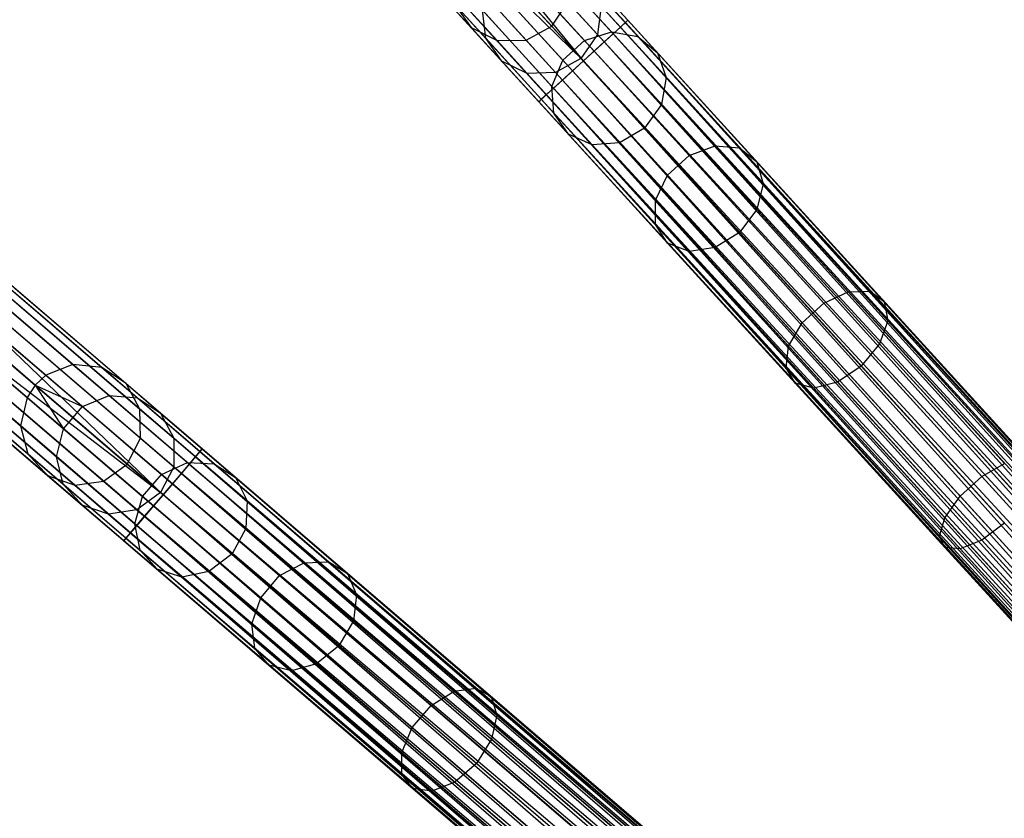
# Model space of a CAD drawing. Extents: x -102 to 101, y -101 to 102.
# Tile 94 of 256: x -64 to -48, y 47 to 60. Entities that reach past the tile are written whole.
import ezdxf

# ---------------------------------------------------------------- set-up
doc = ezdxf.new("R2010")
doc.units = 0
doc.header["$LTSCALE"] = 25.4
doc.layers.get('0').update_dxf_attribs({"linetype": 'CONTINUOUS'})

# ---------------------------------------------------------------- blocks, each defined once
blk = doc.blocks.new('NL2500012268_STL')
at = {"color": 0}
for p, q in [((34.209, 73.57, 306.113), (46.457, 60.134, 46.113)), ((34.209, 73.57, 306.113), (46.457, 60.134, 46.113)), ((35.534, 73.59, 306.175), (47.782, 60.154, 46.175)), ((35.534, 73.59, 306.175), (47.782, 60.154, 46.175)), ((34.635, 73.354, 306.145), (46.884, 59.918, 46.145)), ((34.635, 73.354, 306.145), (46.884, 59.918, 46.145)), ((35.113, 73.361, 306.167), (47.362, 59.925, 46.167)), ((35.113, 73.361, 306.167), (47.362, 59.925, 46.167)), ((26.105, 66.423, 306.053), (39.912, 54.594, 46.053)), ((26.105, 66.423, 306.053), (39.912, 54.594, 46.053)), ((26.58, 66.374, 306.08), (40.387, 54.545, 46.08)), ((26.58, 66.374, 306.08), (40.387, 54.545, 46.08)), ((25.661, 66.246, 306.037), (39.467, 54.417, 46.037)), ((25.661, 66.246, 306.037), (39.467, 54.417, 46.037)), ((39.29, 54.254, 46.035), (25.483, 66.083, 306.035)), ((39.29, 54.254, 46.035), (25.483, 66.083, 306.035)), ((26.978, 66.109, 306.113), (40.785, 54.281, 46.113)), ((26.978, 66.109, 306.113), (40.785, 54.281, 46.113)), ((25.349, 65.882, 306.037), (39.156, 54.053, 46.037)), ((25.349, 65.882, 306.037), (39.156, 54.053, 46.037)), ((27.206, 65.69, 306.145), (41.013, 53.861, 46.145)), ((27.206, 65.69, 306.145), (41.013, 53.861, 46.145)), ((25.242, 65.416, 306.053), (39.049, 53.587, 46.053)), ((25.242, 65.416, 306.053), (39.049, 53.587, 46.053)), ((27.214, 65.212, 306.167), (41.02, 53.383, 46.167)), ((27.214, 65.212, 306.167), (41.02, 53.383, 46.167)), ((25.364, 64.954, 306.08), (39.17, 53.125, 46.08)), ((25.364, 64.954, 306.08), (39.17, 53.125, 46.08)), ((26.998, 64.785, 306.175), (40.805, 52.956, 46.175)), ((26.998, 64.785, 306.175), (40.805, 52.956, 46.175)), ((25.686, 64.602, 306.113), (39.493, 52.773, 46.113)), ((25.686, 64.602, 306.113), (39.493, 52.773, 46.113)), ((26.135, 64.44, 306.145), (39.942, 52.611, 46.145)), ((26.135, 64.44, 306.145), (39.942, 52.611, 46.145)), ((26.609, 64.506, 306.167), (40.416, 52.677, 46.167)), ((26.609, 64.506, 306.167), (40.416, 52.677, 46.167)), ((48.793, 60.03, 328.249), (45.946, 63.152, 327.814)), ((48.793, 60.03, 328.249), (45.946, 63.152, 327.814)), ((48.994, 60.213, 327.855), (46.201, 63.276, 327.428)), ((48.994, 60.213, 327.855), (46.201, 63.276, 327.428)), ((49.036, 60.252, 327.379), (46.309, 63.243, 326.963)), ((49.036, 60.252, 327.379), (46.309, 63.243, 326.963)), ((48.911, 60.137, 326.932), (46.245, 63.062, 326.525)), ((48.911, 60.137, 326.932), (46.245, 63.062, 326.525)), ((48.303, 59.583, 328.5), (45.602, 62.9, 328.032)), ((48.303, 59.583, 328.5), (45.602, 62.9, 328.032)), ((48.479, 59.744, 328.471), (45.602, 62.9, 328.032)), ((48.479, 59.744, 328.471), (45.602, 62.9, 328.032)), ((48.646, 59.896, 326.615), (46.024, 62.773, 326.214)), ((48.646, 59.896, 326.615), (46.024, 62.773, 326.214)), ((48.126, 59.422, 328.471), (45.249, 62.578, 328.032)), ((48.126, 59.422, 328.471), (45.249, 62.578, 328.032)), ((48.303, 59.583, 328.5), (45.249, 62.578, 328.032)), ((48.303, 59.583, 328.5), (45.249, 62.578, 328.032)), ((48.303, 59.583, 326.5), (45.696, 62.442, 326.102)), ((48.303, 59.583, 326.5), (45.696, 62.442, 326.102)), ((47.813, 59.136, 328.249), (44.966, 62.259, 327.814)), ((47.813, 59.136, 328.249), (44.966, 62.259, 327.814)), ((47.612, 58.953, 327.855), (44.819, 62.016, 327.428)), ((47.612, 58.953, 327.855), (44.819, 62.016, 327.428)), ((47.959, 59.27, 326.615), (45.337, 62.147, 326.214)), ((47.959, 59.27, 326.615), (45.337, 62.147, 326.214)), ((47.569, 58.914, 327.379), (44.842, 61.906, 326.963)), ((47.569, 58.914, 327.379), (44.842, 61.906, 326.963)), ((47.694, 59.029, 326.932), (45.028, 61.953, 326.525)), ((47.694, 59.029, 326.932), (45.028, 61.953, 326.525)), ((47.624, 61.312, 41.682), (48.765, 60.06, 37.577)), ((47.624, 61.312, 41.682), (48.765, 60.06, 37.577)), ((48.079, 61.216, 41.792), (49.199, 59.987, 37.765)), ((48.079, 61.216, 41.792), (49.199, 59.987, 37.765)), ((47.167, 61.184, 41.619), (48.32, 59.919, 37.471)), ((47.167, 61.184, 41.619), (48.32, 59.919, 37.471)), ((48.429, 60.918, 41.925), (49.523, 59.718, 37.993)), ((48.429, 60.918, 41.925), (49.523, 59.718, 37.993)), ((46.813, 60.862, 41.619), (47.967, 59.596, 37.471)), ((46.813, 60.862, 41.619), (47.967, 59.596, 37.471)), ((47.782, 60.154, 46.175), (48.048, 60.552, 46.167)), ((47.782, 60.154, 46.175), (48.048, 60.552, 46.167)), ((48.048, 60.552, 46.167), (48.534, 60.019, 42.14)), ((48.048, 60.552, 46.167), (48.534, 60.019, 42.14)), ((46.181, 60.523, 46.08), (46.457, 60.134, 46.113)), ((46.181, 60.523, 46.08), (46.457, 60.134, 46.113)), ((46.181, 60.523, 46.08), (46.697, 59.956, 41.792)), ((46.181, 60.523, 46.08), (46.697, 59.956, 41.792)), ((46.697, 59.956, 41.792), (46.644, 60.418, 41.682)), ((46.644, 60.418, 41.682), (47.785, 59.166, 37.577)), ((46.644, 60.418, 41.682), (47.785, 59.166, 37.577)), ((46.697, 59.956, 41.792), (46.644, 60.418, 41.682)), ((48.593, 60.486, 42.051), (48.534, 60.019, 42.14)), ((48.593, 60.486, 42.051), (48.534, 60.019, 42.14)), ((48.593, 60.486, 42.051), (49.662, 59.313, 38.207)), ((48.593, 60.486, 42.051), (49.662, 59.313, 38.207)), ((48.911, 60.137, 326.932), (49.036, 60.252, 327.379)), ((48.911, 60.137, 326.932), (49.036, 60.252, 327.379)), ((49.036, 60.252, 327.379), (48.994, 60.213, 327.855)), ((49.036, 60.252, 327.379), (48.994, 60.213, 327.855)), ((74.22, 32.627, 327.379), (49.036, 60.252, 327.379)), ((74.22, 32.627, 327.621), (49.036, 60.252, 327.379)), ((49.036, 60.252, 327.379), (74.177, 32.588, 327.145)), ((74.22, 32.627, 327.621), (49.036, 60.252, 327.379)), ((74.22, 32.627, 327.379), (49.036, 60.252, 327.379)), ((49.036, 60.252, 327.379), (74.177, 32.588, 327.145)), ((46.457, 60.134, 46.113), (46.884, 59.918, 46.145)), ((46.457, 60.134, 46.113), (46.884, 59.918, 46.145)), ((46.457, 60.134, 46.113), (46.962, 59.58, 41.925)), ((46.457, 60.134, 46.113), (46.962, 59.58, 41.925)), ((47.362, 59.925, 46.167), (47.782, 60.154, 46.175)), ((47.362, 59.925, 46.167), (47.782, 60.154, 46.175)), ((47.782, 60.154, 46.175), (48.264, 59.625, 42.172)), ((47.782, 60.154, 46.175), (48.264, 59.625, 42.172)), ((48.32, 59.919, 37.471), (48.765, 60.06, 37.577)), ((48.32, 59.919, 37.471), (48.765, 60.06, 37.577)), ((48.646, 59.896, 326.615), (48.911, 60.137, 326.932)), ((48.646, 59.896, 326.615), (48.911, 60.137, 326.932)), ((48.765, 60.06, 37.577), (50.469, 58.191, 33.927)), ((48.765, 60.06, 37.577), (50.469, 58.191, 33.927)), ((48.765, 60.06, 37.577), (49.199, 59.987, 37.765)), ((48.765, 60.06, 37.577), (49.199, 59.987, 37.765)), ((48.994, 60.213, 327.855), (48.793, 60.03, 328.249)), ((48.994, 60.213, 327.855), (48.793, 60.03, 328.249)), ((48.911, 60.137, 326.932), (73.976, 32.405, 326.751)), ((74.177, 32.588, 327.145), (48.911, 60.137, 326.932)), ((74.177, 32.588, 327.145), (48.911, 60.137, 326.932)), ((74.094, 32.513, 326.932), (48.911, 60.137, 326.932)), ((74.094, 32.513, 326.932), (48.911, 60.137, 326.932)), ((48.911, 60.137, 326.932), (73.976, 32.405, 326.751)), ((48.994, 60.213, 327.855), (74.22, 32.627, 327.621)), ((74.094, 32.513, 328.068), (48.994, 60.213, 327.855)), ((74.094, 32.513, 328.068), (48.994, 60.213, 327.855)), ((74.177, 32.588, 327.855), (48.994, 60.213, 327.855)), ((74.177, 32.588, 327.855), (48.994, 60.213, 327.855)), ((48.994, 60.213, 327.855), (74.22, 32.627, 327.621)), ((46.962, 59.58, 41.925), (46.697, 59.956, 41.792)), ((46.697, 59.956, 41.792), (47.817, 58.728, 37.765)), ((46.697, 59.956, 41.792), (47.817, 58.728, 37.765)), ((46.962, 59.58, 41.925), (46.697, 59.956, 41.792)), ((46.884, 59.918, 46.145), (47.362, 59.925, 46.167)), ((46.884, 59.918, 46.145), (47.362, 59.925, 46.167)), ((46.884, 59.918, 46.145), (47.377, 59.377, 42.051)), ((46.884, 59.918, 46.145), (47.377, 59.377, 42.051)), ((47.362, 59.925, 46.167), (47.847, 59.393, 42.14)), ((47.362, 59.925, 46.167), (47.847, 59.393, 42.14)), ((47.967, 59.596, 37.471), (48.32, 59.919, 37.471)), ((47.967, 59.596, 37.471), (48.32, 59.919, 37.471)), ((48.534, 60.019, 42.14), (48.264, 59.625, 42.172)), ((48.534, 60.019, 42.14), (48.264, 59.625, 42.172)), ((48.32, 59.919, 37.471), (50.042, 58.03, 33.781)), ((48.32, 59.919, 37.471), (50.042, 58.03, 33.781)), ((48.793, 60.03, 328.249), (48.479, 59.744, 328.471)), ((48.793, 60.03, 328.249), (48.479, 59.744, 328.471)), ((48.534, 60.019, 42.14), (49.585, 58.866, 38.358)), ((48.534, 60.019, 42.14), (49.585, 58.866, 38.358)), ((48.793, 60.03, 328.249), (74.094, 32.513, 328.068)), ((73.829, 32.271, 328.385), (48.793, 60.03, 328.249)), ((73.829, 32.271, 328.385), (48.793, 60.03, 328.249)), ((73.976, 32.405, 328.249), (48.793, 60.03, 328.249)), ((73.976, 32.405, 328.249), (48.793, 60.03, 328.249)), ((48.793, 60.03, 328.249), (74.094, 32.513, 328.068)), ((49.199, 59.987, 37.765), (50.87, 58.154, 34.185)), ((49.199, 59.987, 37.765), (50.87, 58.154, 34.185)), ((49.199, 59.987, 37.765), (49.523, 59.718, 37.993)), ((49.199, 59.987, 37.765), (49.523, 59.718, 37.993)), ((48.303, 59.583, 326.5), (48.646, 59.896, 326.615)), ((48.303, 59.583, 326.5), (48.646, 59.896, 326.615)), ((48.479, 59.744, 328.471), (48.303, 59.583, 328.5)), ((48.479, 59.744, 328.471), (48.303, 59.583, 328.5)), ((48.479, 59.744, 328.471), (73.829, 32.271, 328.385)), ((73.663, 32.119, 328.471), (48.479, 59.744, 328.471)), ((73.663, 32.119, 328.471), (48.479, 59.744, 328.471)), ((48.479, 59.744, 328.471), (73.829, 32.271, 328.385)), ((48.646, 59.896, 326.615), (73.663, 32.119, 326.529)), ((73.976, 32.405, 326.751), (48.646, 59.896, 326.615)), ((73.976, 32.405, 326.751), (48.646, 59.896, 326.615)), ((73.829, 32.271, 326.615), (48.646, 59.896, 326.615)), ((73.829, 32.271, 326.615), (48.646, 59.896, 326.615)), ((48.646, 59.896, 326.615), (73.663, 32.119, 326.529)), ((47.377, 59.377, 42.051), (46.962, 59.58, 41.925)), ((46.962, 59.58, 41.925), (48.056, 58.38, 37.993)), ((46.962, 59.58, 41.925), (48.056, 58.38, 37.993)), ((47.377, 59.377, 42.051), (46.962, 59.58, 41.925)), ((47.785, 59.166, 37.577), (47.967, 59.596, 37.471)), ((47.785, 59.166, 37.577), (47.967, 59.596, 37.471)), ((48.264, 59.625, 42.172), (47.847, 59.393, 42.14)), ((48.264, 59.625, 42.172), (47.847, 59.393, 42.14)), ((47.959, 59.27, 326.615), (48.303, 59.583, 326.5)), ((47.959, 59.27, 326.615), (48.303, 59.583, 326.5)), ((47.967, 59.596, 37.471), (49.689, 57.707, 33.781)), ((47.967, 59.596, 37.471), (49.689, 57.707, 33.781)), ((48.303, 59.583, 328.5), (48.126, 59.422, 328.471)), ((48.303, 59.583, 328.5), (48.126, 59.422, 328.471)), ((49.31, 58.478, 38.413), (48.264, 59.625, 42.172)), ((49.31, 58.478, 38.413), (48.264, 59.625, 42.172)), ((73.663, 32.119, 326.529), (48.303, 59.583, 326.5)), ((73.486, 31.958, 328.5), (48.303, 59.583, 328.5)), ((73.486, 31.958, 328.5), (48.303, 59.583, 328.5)), ((73.486, 31.958, 326.5), (48.303, 59.583, 326.5)), ((73.663, 32.119, 326.529), (48.303, 59.583, 326.5)), ((73.486, 31.958, 326.5), (48.303, 59.583, 326.5)), ((73.309, 31.797, 326.529), (48.303, 59.583, 326.5)), ((73.309, 31.797, 326.529), (48.303, 59.583, 326.5)), ((49.523, 59.718, 37.993), (51.155, 57.927, 34.495)), ((49.523, 59.718, 37.993), (51.155, 57.927, 34.495)), ((49.523, 59.718, 37.993), (49.662, 59.313, 38.207)), ((49.523, 59.718, 37.993), (49.662, 59.313, 38.207)), ((48.126, 59.422, 328.471), (47.813, 59.136, 328.249)), ((48.126, 59.422, 328.471), (47.813, 59.136, 328.249)), ((73.143, 31.645, 328.385), (48.126, 59.422, 328.471)), ((73.143, 31.645, 328.385), (48.126, 59.422, 328.471)), ((73.309, 31.797, 328.471), (48.126, 59.422, 328.471)), ((73.309, 31.797, 328.471), (48.126, 59.422, 328.471)), ((47.847, 59.393, 42.14), (47.377, 59.377, 42.051)), ((47.847, 59.393, 42.14), (47.377, 59.377, 42.051)), ((47.377, 59.377, 42.051), (48.446, 58.204, 38.207)), ((47.377, 59.377, 42.051), (48.446, 58.204, 38.207)), ((47.694, 59.029, 326.932), (47.959, 59.27, 326.615)), ((47.694, 59.029, 326.932), (47.959, 59.27, 326.615)), ((47.847, 59.393, 42.14), (48.898, 58.24, 38.358)), ((47.847, 59.393, 42.14), (48.898, 58.24, 38.358)), ((47.959, 59.27, 326.615), (72.996, 31.511, 326.751)), ((73.309, 31.797, 326.529), (47.959, 59.27, 326.615)), ((73.309, 31.797, 326.529), (47.959, 59.27, 326.615)), ((73.143, 31.645, 326.615), (47.959, 59.27, 326.615)), ((73.143, 31.645, 326.615), (47.959, 59.27, 326.615)), ((47.959, 59.27, 326.615), (72.996, 31.511, 326.751)), ((49.662, 59.313, 38.207), (49.585, 58.866, 38.358)), ((49.662, 59.313, 38.207), (49.585, 58.866, 38.358)), ((49.662, 59.313, 38.207), (51.258, 57.563, 34.788)), ((49.662, 59.313, 38.207), (51.258, 57.563, 34.788)), ((47.813, 59.136, 328.249), (47.612, 58.953, 327.855)), ((47.813, 59.136, 328.249), (47.612, 58.953, 327.855)), ((47.817, 58.728, 37.765), (47.785, 59.166, 37.577)), ((47.785, 59.166, 37.577), (49.489, 57.298, 33.927)), ((47.785, 59.166, 37.577), (49.489, 57.298, 33.927)), ((47.817, 58.728, 37.765), (47.785, 59.166, 37.577)), ((47.813, 59.136, 328.249), (73.143, 31.645, 328.385)), ((72.878, 31.404, 328.068), (47.813, 59.136, 328.249)), ((72.878, 31.404, 328.068), (47.813, 59.136, 328.249)), ((72.996, 31.511, 328.249), (47.813, 59.136, 328.249)), ((72.996, 31.511, 328.249), (47.813, 59.136, 328.249)), ((47.813, 59.136, 328.249), (73.143, 31.645, 328.385)), ((47.569, 58.914, 327.379), (47.694, 59.029, 326.932)), ((47.569, 58.914, 327.379), (47.694, 59.029, 326.932)), ((47.612, 58.953, 327.855), (47.569, 58.914, 327.379)), ((47.612, 58.953, 327.855), (47.569, 58.914, 327.379)), ((47.612, 58.953, 327.855), (72.878, 31.404, 328.068)), ((72.752, 31.289, 327.621), (47.612, 58.953, 327.855)), ((72.752, 31.289, 327.621), (47.612, 58.953, 327.855)), ((72.795, 31.328, 327.855), (47.612, 58.953, 327.855)), ((72.795, 31.328, 327.855), (47.612, 58.953, 327.855)), ((47.612, 58.953, 327.855), (72.878, 31.404, 328.068)), ((47.694, 59.029, 326.932), (72.795, 31.328, 327.145)), ((72.996, 31.511, 326.751), (47.694, 59.029, 326.932)), ((72.996, 31.511, 326.751), (47.694, 59.029, 326.932)), ((72.878, 31.404, 326.932), (47.694, 59.029, 326.932)), ((72.878, 31.404, 326.932), (47.694, 59.029, 326.932)), ((47.694, 59.029, 326.932), (72.795, 31.328, 327.145)), ((47.569, 58.914, 327.379), (72.752, 31.289, 327.621)), ((72.752, 31.289, 327.379), (47.569, 58.914, 327.379)), ((47.569, 58.914, 327.379), (72.752, 31.289, 327.621)), ((72.795, 31.328, 327.145), (47.569, 58.914, 327.379)), ((72.795, 31.328, 327.145), (47.569, 58.914, 327.379)), ((72.752, 31.289, 327.379), (47.569, 58.914, 327.379)), ((49.585, 58.866, 38.358), (49.31, 58.478, 38.413)), ((49.585, 58.866, 38.358), (49.31, 58.478, 38.413)), ((49.585, 58.866, 38.358), (51.155, 57.144, 34.996)), ((49.585, 58.866, 38.358), (51.155, 57.144, 34.996)), ((48.056, 58.38, 37.993), (47.817, 58.728, 37.765)), ((47.817, 58.728, 37.765), (49.488, 56.894, 34.185)), ((47.817, 58.728, 37.765), (49.488, 56.894, 34.185)), ((48.056, 58.38, 37.993), (47.817, 58.728, 37.765)), ((49.31, 58.478, 38.413), (48.898, 58.24, 38.358)), ((49.31, 58.478, 38.413), (48.898, 58.24, 38.358)), ((50.87, 56.767, 35.071), (49.31, 58.478, 38.413)), ((50.87, 56.767, 35.071), (49.31, 58.478, 38.413)), ((48.446, 58.204, 38.207), (48.056, 58.38, 37.993)), ((48.056, 58.38, 37.993), (49.688, 56.59, 34.495)), ((48.056, 58.38, 37.993), (49.688, 56.59, 34.495)), ((48.446, 58.204, 38.207), (48.056, 58.38, 37.993)), ((48.898, 58.24, 38.358), (48.446, 58.204, 38.207)), ((48.898, 58.24, 38.358), (48.446, 58.204, 38.207)), ((48.446, 58.204, 38.207), (50.041, 56.454, 34.788)), ((48.446, 58.204, 38.207), (50.041, 56.454, 34.788)), ((48.898, 58.24, 38.358), (50.468, 56.518, 34.996)), ((48.898, 58.24, 38.358), (50.468, 56.518, 34.996)), ((50.042, 58.03, 33.781), (50.469, 58.191, 33.927)), ((50.042, 58.03, 33.781), (50.469, 58.191, 33.927)), ((50.469, 58.191, 33.927), (52.657, 55.791, 30.898)), ((50.469, 58.191, 33.927), (52.657, 55.791, 30.898)), ((50.469, 58.191, 33.927), (50.87, 58.154, 34.185)), ((50.469, 58.191, 33.927), (50.87, 58.154, 34.185)), ((50.87, 58.154, 34.185), (53.017, 55.8, 31.214)), ((50.87, 58.154, 34.185), (53.017, 55.8, 31.214)), ((50.87, 58.154, 34.185), (51.155, 57.927, 34.495)), ((50.87, 58.154, 34.185), (51.155, 57.927, 34.495)), ((49.689, 57.707, 33.781), (50.042, 58.03, 33.781)), ((49.689, 57.707, 33.781), (50.042, 58.03, 33.781)), ((50.042, 58.03, 33.781), (52.254, 55.604, 30.72)), ((50.042, 58.03, 33.781), (52.254, 55.604, 30.72)), ((51.155, 57.927, 34.495), (53.251, 55.628, 31.594)), ((51.155, 57.927, 34.495), (53.251, 55.628, 31.594)), ((51.155, 57.927, 34.495), (51.258, 57.563, 34.788)), ((51.155, 57.927, 34.495), (51.258, 57.563, 34.788)), ((49.489, 57.298, 33.927), (49.689, 57.707, 33.781)), ((49.489, 57.298, 33.927), (49.689, 57.707, 33.781)), ((49.689, 57.707, 33.781), (51.9, 55.282, 30.72)), ((49.689, 57.707, 33.781), (51.9, 55.282, 30.72)), ((51.258, 57.563, 34.788), (51.155, 57.144, 34.996)), ((51.258, 57.563, 34.788), (51.155, 57.144, 34.996)), ((51.258, 57.563, 34.788), (53.307, 55.315, 31.952)), ((51.258, 57.563, 34.788), (53.307, 55.315, 31.952)), ((49.488, 56.894, 34.185), (49.489, 57.298, 33.927)), ((49.488, 56.894, 34.185), (49.489, 57.298, 33.927)), ((49.489, 57.298, 33.927), (51.677, 54.898, 30.898)), ((49.489, 57.298, 33.927), (51.677, 54.898, 30.898)), ((51.155, 57.144, 34.996), (50.87, 56.767, 35.071)), ((51.155, 57.144, 34.996), (50.87, 56.767, 35.071)), ((51.155, 57.144, 34.996), (53.17, 54.933, 32.206)), ((51.155, 57.144, 34.996), (53.17, 54.933, 32.206)), ((49.688, 56.59, 34.495), (49.488, 56.894, 34.185)), ((49.488, 56.894, 34.185), (51.635, 54.54, 31.214)), ((49.488, 56.894, 34.185), (51.635, 54.54, 31.214)), ((49.688, 56.59, 34.495), (49.488, 56.894, 34.185)), ((50.87, 56.767, 35.071), (50.468, 56.518, 34.996)), ((50.87, 56.767, 35.071), (50.468, 56.518, 34.996)), ((52.873, 54.569, 32.297), (50.87, 56.767, 35.071)), ((52.873, 54.569, 32.297), (50.87, 56.767, 35.071)), ((50.041, 56.454, 34.788), (49.688, 56.59, 34.495)), ((49.688, 56.59, 34.495), (51.784, 54.29, 31.594)), ((49.688, 56.59, 34.495), (51.784, 54.29, 31.594)), ((50.041, 56.454, 34.788), (49.688, 56.59, 34.495)), ((50.468, 56.518, 34.996), (50.041, 56.454, 34.788)), ((50.468, 56.518, 34.996), (50.041, 56.454, 34.788)), ((50.468, 56.518, 34.996), (52.483, 54.307, 32.206)), ((50.468, 56.518, 34.996), (52.483, 54.307, 32.206)), ((50.041, 56.454, 34.788), (52.09, 54.206, 31.952)), ((50.041, 56.454, 34.788), (52.09, 54.206, 31.952)), ((42, 53.163, 327.855), (38.852, 55.86, 327.428)), ((42, 53.163, 327.855), (38.852, 55.86, 327.428)), ((41.823, 52.957, 328.249), (38.614, 55.706, 327.814)), ((41.823, 52.957, 328.249), (38.614, 55.706, 327.814)), ((42.038, 53.207, 327.379), (38.963, 55.841, 326.963)), ((42.038, 53.207, 327.379), (38.963, 55.841, 326.963)), ((52.254, 55.604, 30.72), (52.657, 55.791, 30.898)), ((52.254, 55.604, 30.72), (52.657, 55.791, 30.898)), ((52.657, 55.791, 30.898), (53.017, 55.8, 31.214)), ((52.657, 55.791, 30.898), (53.017, 55.8, 31.214)), ((52.657, 55.791, 30.898), (55.229, 52.97, 28.63)), ((52.657, 55.791, 30.898), (55.229, 52.97, 28.63)), ((53.017, 55.8, 31.214), (55.54, 53.032, 28.989)), ((53.017, 55.8, 31.214), (55.54, 53.032, 28.989)), ((53.017, 55.8, 31.214), (53.251, 55.628, 31.594)), ((53.017, 55.8, 31.214), (53.251, 55.628, 31.594)), ((41.927, 53.078, 326.932), (38.922, 55.653, 326.525)), ((41.927, 53.078, 326.932), (38.922, 55.653, 326.525)), ((51.9, 55.282, 30.72), (52.254, 55.604, 30.72)), ((51.9, 55.282, 30.72), (52.254, 55.604, 30.72)), ((52.254, 55.604, 30.72), (54.853, 52.753, 28.428)), ((52.254, 55.604, 30.72), (54.853, 52.753, 28.428)), ((53.251, 55.628, 31.594), (55.716, 52.925, 29.421)), ((53.251, 55.628, 31.594), (55.716, 52.925, 29.421)), ((53.251, 55.628, 31.594), (53.307, 55.315, 31.952)), ((53.251, 55.628, 31.594), (53.307, 55.315, 31.952)), ((41.392, 52.453, 328.5), (38.304, 55.413, 328.032)), ((41.392, 52.453, 328.5), (38.304, 55.413, 328.032)), ((41.547, 52.635, 328.471), (38.304, 55.413, 328.032)), ((41.547, 52.635, 328.471), (38.304, 55.413, 328.032)), ((41.694, 52.806, 326.615), (38.738, 55.339, 326.214)), ((41.694, 52.806, 326.615), (38.738, 55.339, 326.214)), ((51.677, 54.898, 30.898), (51.9, 55.282, 30.72)), ((51.677, 54.898, 30.898), (51.9, 55.282, 30.72)), ((51.9, 55.282, 30.72), (54.499, 52.43, 28.428)), ((51.9, 55.282, 30.72), (54.499, 52.43, 28.428)), ((53.307, 55.315, 31.952), (53.17, 54.933, 32.206)), ((53.307, 55.315, 31.952), (53.17, 54.933, 32.206)), ((53.307, 55.315, 31.952), (55.716, 52.673, 29.828)), ((53.307, 55.315, 31.952), (55.716, 52.673, 29.828)), ((41.236, 52.271, 328.471), (37.993, 55.05, 328.032)), ((41.236, 52.271, 328.471), (37.993, 55.05, 328.032)), ((41.392, 52.453, 328.5), (37.993, 55.05, 328.032)), ((41.392, 52.453, 328.5), (37.993, 55.05, 328.032)), ((41.392, 52.453, 326.5), (38.453, 54.971, 326.102)), ((41.392, 52.453, 326.5), (38.453, 54.971, 326.102)), ((51.635, 54.54, 31.214), (51.677, 54.898, 30.898)), ((51.635, 54.54, 31.214), (51.677, 54.898, 30.898)), ((51.677, 54.898, 30.898), (54.248, 52.076, 28.63)), ((51.677, 54.898, 30.898), (54.248, 52.076, 28.63)), ((53.17, 54.933, 32.206), (52.873, 54.569, 32.297)), ((53.17, 54.933, 32.206), (52.873, 54.569, 32.297)), ((53.17, 54.933, 32.206), (55.54, 52.334, 30.116)), ((53.17, 54.933, 32.206), (55.54, 52.334, 30.116)), ((40.96, 51.95, 328.249), (37.752, 54.699, 327.814)), ((40.96, 51.95, 328.249), (37.752, 54.699, 327.814)), ((41.089, 52.1, 326.615), (38.133, 54.633, 326.214)), ((41.089, 52.1, 326.615), (38.133, 54.633, 326.214)), ((39.912, 54.594, 46.053), (39.467, 54.417, 46.037)), ((39.912, 54.594, 46.053), (39.467, 54.417, 46.037)), ((40.387, 54.545, 46.08), (39.912, 54.594, 46.053)), ((39.912, 54.594, 46.053), (40.506, 54.086, 41.682)), ((39.912, 54.594, 46.053), (40.506, 54.086, 41.682)), ((40.387, 54.545, 46.08), (39.912, 54.594, 46.053)), ((52.873, 54.569, 32.297), (52.483, 54.307, 32.206)), ((52.873, 54.569, 32.297), (52.483, 54.307, 32.206)), ((55.228, 51.986, 30.221), (52.873, 54.569, 32.297)), ((55.228, 51.986, 30.221), (52.873, 54.569, 32.297)), ((40.783, 51.743, 327.855), (37.636, 54.44, 327.428)), ((40.783, 51.743, 327.855), (37.636, 54.44, 327.428)), ((40.856, 51.828, 326.932), (37.851, 54.403, 326.525)), ((40.856, 51.828, 326.932), (37.851, 54.403, 326.525)), ((39.467, 54.417, 46.037), (39.29, 54.254, 46.035)), ((39.467, 54.417, 46.037), (39.29, 54.254, 46.035)), ((39.467, 54.417, 46.037), (40.068, 53.903, 41.619)), ((39.467, 54.417, 46.037), (40.068, 53.903, 41.619)), ((40.785, 54.281, 46.113), (40.387, 54.545, 46.08)), ((40.387, 54.545, 46.08), (40.97, 54.046, 41.792)), ((40.387, 54.545, 46.08), (40.97, 54.046, 41.792)), ((40.785, 54.281, 46.113), (40.387, 54.545, 46.08)), ((51.784, 54.29, 31.594), (51.635, 54.54, 31.214)), ((51.635, 54.54, 31.214), (54.158, 51.772, 28.989)), ((51.635, 54.54, 31.214), (54.158, 51.772, 28.989)), ((51.784, 54.29, 31.594), (51.635, 54.54, 31.214)), ((40.746, 51.699, 327.379), (37.672, 54.333, 326.963)), ((40.746, 51.699, 327.379), (37.672, 54.333, 326.963)), ((39.29, 54.254, 46.035), (39.156, 54.053, 46.037)), ((39.29, 54.254, 46.035), (39.156, 54.053, 46.037)), ((39.29, 54.254, 46.035), (39.756, 53.539, 41.619)), ((39.29, 54.254, 46.035), (39.756, 53.539, 41.619)), ((39.29, 54.254, 46.035), (40.068, 53.903, 41.619)), ((39.29, 54.254, 46.035), (40.068, 53.903, 41.619)), ((41.013, 53.861, 46.145), (40.785, 54.281, 46.113)), ((40.785, 54.281, 46.113), (41.353, 53.793, 41.925)), ((40.785, 54.281, 46.113), (41.353, 53.793, 41.925)), ((41.013, 53.861, 46.145), (40.785, 54.281, 46.113)), ((52.09, 54.206, 31.952), (51.784, 54.29, 31.594)), ((51.784, 54.29, 31.594), (54.248, 51.587, 29.421)), ((51.784, 54.29, 31.594), (54.248, 51.587, 29.421)), ((52.09, 54.206, 31.952), (51.784, 54.29, 31.594)), ((52.483, 54.307, 32.206), (52.09, 54.206, 31.952)), ((52.483, 54.307, 32.206), (52.09, 54.206, 31.952)), ((52.483, 54.307, 32.206), (54.853, 51.708, 30.116)), ((52.483, 54.307, 32.206), (54.853, 51.708, 30.116)), ((40.068, 53.903, 41.619), (40.506, 54.086, 41.682)), ((40.068, 53.903, 41.619), (40.506, 54.086, 41.682)), ((40.506, 54.086, 41.682), (41.792, 52.983, 37.577)), ((40.506, 54.086, 41.682), (41.792, 52.983, 37.577)), ((40.506, 54.086, 41.682), (40.97, 54.046, 41.792)), ((40.506, 54.086, 41.682), (40.97, 54.046, 41.792)), ((52.09, 54.206, 31.952), (54.499, 51.564, 29.828)), ((52.09, 54.206, 31.952), (54.499, 51.564, 29.828)), ((39.156, 54.053, 46.037), (39.049, 53.587, 46.053)), ((39.156, 54.053, 46.037), (39.049, 53.587, 46.053)), ((39.156, 54.053, 46.037), (39.756, 53.539, 41.619)), ((39.156, 54.053, 46.037), (39.756, 53.539, 41.619)), ((40.97, 54.046, 41.792), (42.232, 52.965, 37.765)), ((40.97, 54.046, 41.792), (42.232, 52.965, 37.765)), ((40.97, 54.046, 41.792), (41.353, 53.793, 41.925)), ((40.97, 54.046, 41.792), (41.353, 53.793, 41.925)), ((39.756, 53.539, 41.619), (40.068, 53.903, 41.619)), ((39.756, 53.539, 41.619), (40.068, 53.903, 41.619)), ((40.068, 53.903, 41.619), (41.368, 52.789, 37.471)), ((40.068, 53.903, 41.619), (41.368, 52.789, 37.471)), ((41.02, 53.383, 46.167), (41.013, 53.861, 46.145)), ((41.013, 53.861, 46.145), (41.569, 53.385, 42.051)), ((41.013, 53.861, 46.145), (41.569, 53.385, 42.051)), ((41.02, 53.383, 46.167), (41.013, 53.861, 46.145)), ((41.353, 53.793, 41.925), (42.586, 52.737, 37.993)), ((41.353, 53.793, 41.925), (42.586, 52.737, 37.993)), ((41.353, 53.793, 41.925), (41.569, 53.385, 42.051)), ((41.353, 53.793, 41.925), (41.569, 53.385, 42.051)), ((39.049, 53.587, 46.053), (39.17, 53.125, 46.08)), ((39.049, 53.587, 46.053), (39.643, 53.078, 41.682)), ((39.049, 53.587, 46.053), (39.17, 53.125, 46.08)), ((39.049, 53.587, 46.053), (39.643, 53.078, 41.682)), ((39.643, 53.078, 41.682), (39.756, 53.539, 41.619)), ((39.643, 53.078, 41.682), (39.756, 53.539, 41.619)), ((39.756, 53.539, 41.619), (41.057, 52.425, 37.471)), ((39.756, 53.539, 41.619), (41.057, 52.425, 37.471)), ((40.805, 52.956, 46.175), (41.02, 53.383, 46.167)), ((40.805, 52.956, 46.175), (41.02, 53.383, 46.167)), ((41.02, 53.383, 46.167), (41.568, 52.914, 42.14)), ((41.02, 53.383, 46.167), (41.568, 52.914, 42.14)), ((41.569, 53.385, 42.051), (41.568, 52.914, 42.14)), ((41.569, 53.385, 42.051), (41.568, 52.914, 42.14)), ((41.569, 53.385, 42.051), (42.774, 52.352, 38.207)), ((41.569, 53.385, 42.051), (42.774, 52.352, 38.207)), ((39.17, 53.125, 46.08), (39.493, 52.773, 46.113)), ((39.17, 53.125, 46.08), (39.493, 52.773, 46.113)), ((39.17, 53.125, 46.08), (39.753, 52.626, 41.792)), ((39.17, 53.125, 46.08), (39.753, 52.626, 41.792)), ((42, 53.163, 327.855), (41.823, 52.957, 328.249)), ((42, 53.163, 327.855), (41.823, 52.957, 328.249)), ((41.927, 53.078, 326.932), (42.038, 53.207, 327.379)), ((41.927, 53.078, 326.932), (42.038, 53.207, 327.379)), ((42.038, 53.207, 327.379), (42, 53.163, 327.855)), ((42.038, 53.207, 327.379), (42, 53.163, 327.855)), ((42, 53.163, 327.855), (70.425, 28.886, 327.621)), ((70.314, 28.757, 328.068), (42, 53.163, 327.855)), ((70.314, 28.757, 328.068), (42, 53.163, 327.855)), ((70.387, 28.842, 327.855), (42, 53.163, 327.855)), ((70.387, 28.842, 327.855), (42, 53.163, 327.855)), ((42, 53.163, 327.855), (70.425, 28.886, 327.621)), ((70.425, 28.886, 327.379), (42.038, 53.207, 327.379)), ((70.425, 28.886, 327.621), (42.038, 53.207, 327.379)), ((42.038, 53.207, 327.379), (70.387, 28.842, 327.145)), ((70.425, 28.886, 327.621), (42.038, 53.207, 327.379)), ((70.425, 28.886, 327.379), (42.038, 53.207, 327.379)), ((42.038, 53.207, 327.379), (70.387, 28.842, 327.145)), ((39.753, 52.626, 41.792), (39.643, 53.078, 41.682)), ((39.643, 53.078, 41.682), (40.929, 51.976, 37.577)), ((39.643, 53.078, 41.682), (40.929, 51.976, 37.577)), ((39.753, 52.626, 41.792), (39.643, 53.078, 41.682)), ((40.416, 52.677, 46.167), (40.805, 52.956, 46.175)), ((40.416, 52.677, 46.167), (40.805, 52.956, 46.175)), ((40.805, 52.956, 46.175), (41.349, 52.49, 42.172)), ((40.805, 52.956, 46.175), (41.349, 52.49, 42.172)), ((41.368, 52.789, 37.471), (41.792, 52.983, 37.577)), ((41.368, 52.789, 37.471), (41.792, 52.983, 37.577)), ((41.823, 52.957, 328.249), (41.547, 52.635, 328.471)), ((41.823, 52.957, 328.249), (41.547, 52.635, 328.471)), ((41.694, 52.806, 326.615), (41.927, 53.078, 326.932)), ((41.694, 52.806, 326.615), (41.927, 53.078, 326.932)), ((41.792, 52.983, 37.577), (43.713, 51.338, 33.927)), ((41.792, 52.983, 37.577), (43.713, 51.338, 33.927)), ((41.792, 52.983, 37.577), (42.232, 52.965, 37.765)), ((41.792, 52.983, 37.577), (42.232, 52.965, 37.765)), ((41.823, 52.957, 328.249), (70.314, 28.757, 328.068)), ((70.081, 28.485, 328.385), (41.823, 52.957, 328.249)), ((70.081, 28.485, 328.385), (41.823, 52.957, 328.249)), ((70.21, 28.636, 328.249), (41.823, 52.957, 328.249)), ((70.21, 28.636, 328.249), (41.823, 52.957, 328.249)), ((41.823, 52.957, 328.249), (70.314, 28.757, 328.068)), ((41.927, 53.078, 326.932), (70.21, 28.636, 326.751)), ((70.387, 28.842, 327.145), (41.927, 53.078, 326.932)), ((70.387, 28.842, 327.145), (41.927, 53.078, 326.932)), ((70.314, 28.757, 326.932), (41.927, 53.078, 326.932)), ((70.314, 28.757, 326.932), (41.927, 53.078, 326.932)), ((41.927, 53.078, 326.932), (70.21, 28.636, 326.751)), ((42.232, 52.965, 37.765), (44.116, 51.351, 34.185)), ((42.232, 52.965, 37.765), (44.116, 51.351, 34.185)), ((42.232, 52.965, 37.765), (42.586, 52.737, 37.993)), ((42.232, 52.965, 37.765), (42.586, 52.737, 37.993)), ((54.853, 52.753, 28.428), (55.229, 52.97, 28.63)), ((54.853, 52.753, 28.428), (55.229, 52.97, 28.63)), ((41.057, 52.425, 37.471), (41.368, 52.789, 37.471)), ((41.057, 52.425, 37.471), (41.368, 52.789, 37.471)), ((41.568, 52.914, 42.14), (41.349, 52.49, 42.172)), ((41.568, 52.914, 42.14), (41.349, 52.49, 42.172)), ((41.368, 52.789, 37.471), (43.309, 51.126, 33.781)), ((41.368, 52.789, 37.471), (43.309, 51.126, 33.781)), ((41.392, 52.453, 326.5), (41.694, 52.806, 326.615)), ((41.392, 52.453, 326.5), (41.694, 52.806, 326.615)), ((41.568, 52.914, 42.14), (42.753, 51.899, 38.358)), ((41.568, 52.914, 42.14), (42.753, 51.899, 38.358)), ((41.694, 52.806, 326.615), (69.935, 28.314, 326.529)), ((70.21, 28.636, 326.751), (41.694, 52.806, 326.615)), ((70.21, 28.636, 326.751), (41.694, 52.806, 326.615)), ((70.081, 28.485, 326.615), (41.694, 52.806, 326.615)), ((70.081, 28.485, 326.615), (41.694, 52.806, 326.615)), ((41.694, 52.806, 326.615), (69.935, 28.314, 326.529)), ((39.493, 52.773, 46.113), (39.942, 52.611, 46.145)), ((39.493, 52.773, 46.113), (39.942, 52.611, 46.145)), ((39.493, 52.773, 46.113), (40.062, 52.285, 41.925)), ((39.493, 52.773, 46.113), (40.062, 52.285, 41.925)), ((40.062, 52.285, 41.925), (39.753, 52.626, 41.792)), ((39.753, 52.626, 41.792), (41.015, 51.545, 37.765)), ((39.753, 52.626, 41.792), (41.015, 51.545, 37.765)), ((40.062, 52.285, 41.925), (39.753, 52.626, 41.792)), ((39.942, 52.611, 46.145), (40.416, 52.677, 46.167)), ((39.942, 52.611, 46.145), (40.416, 52.677, 46.167)), ((40.416, 52.677, 46.167), (40.963, 52.209, 42.14)), ((40.416, 52.677, 46.167), (40.963, 52.209, 42.14)), ((41.547, 52.635, 328.471), (41.392, 52.453, 328.5)), ((41.547, 52.635, 328.471), (41.392, 52.453, 328.5)), ((41.547, 52.635, 328.471), (70.081, 28.485, 328.385)), ((69.935, 28.314, 328.471), (41.547, 52.635, 328.471)), ((69.935, 28.314, 328.471), (41.547, 52.635, 328.471)), ((41.547, 52.635, 328.471), (70.081, 28.485, 328.385)), ((42.586, 52.737, 37.993), (44.426, 51.161, 34.495)), ((42.586, 52.737, 37.993), (44.426, 51.161, 34.495)), ((42.586, 52.737, 37.993), (42.774, 52.352, 38.207)), ((42.586, 52.737, 37.993), (42.774, 52.352, 38.207)), ((54.499, 52.43, 28.428), (54.853, 52.753, 28.428)), ((54.499, 52.43, 28.428), (54.853, 52.753, 28.428)), ((54.853, 52.753, 28.428), (57.722, 49.606, 27.009)), ((54.853, 52.753, 28.428), (57.722, 49.606, 27.009)), ((39.942, 52.611, 46.145), (40.498, 52.135, 42.051)), ((39.942, 52.611, 46.145), (40.498, 52.135, 42.051)), ((41.349, 52.49, 42.172), (40.963, 52.209, 42.14)), ((41.349, 52.49, 42.172), (40.963, 52.209, 42.14)), ((41.089, 52.1, 326.615), (41.392, 52.453, 326.5)), ((41.089, 52.1, 326.615), (41.392, 52.453, 326.5)), ((41.392, 52.453, 328.5), (41.236, 52.271, 328.471)), ((41.392, 52.453, 328.5), (41.236, 52.271, 328.471)), ((42.527, 51.481, 38.413), (41.349, 52.49, 42.172)), ((42.527, 51.481, 38.413), (41.349, 52.49, 42.172)), ((69.935, 28.314, 326.529), (41.392, 52.453, 326.5)), ((69.779, 28.132, 328.5), (41.392, 52.453, 328.5)), ((69.779, 28.132, 328.5), (41.392, 52.453, 328.5)), ((69.779, 28.132, 326.5), (41.392, 52.453, 326.5)), ((69.935, 28.314, 326.529), (41.392, 52.453, 326.5)), ((69.779, 28.132, 326.5), (41.392, 52.453, 326.5)), ((69.623, 27.951, 326.529), (41.392, 52.453, 326.5)), ((69.623, 27.951, 326.529), (41.392, 52.453, 326.5)), ((40.929, 51.976, 37.577), (41.057, 52.425, 37.471)), ((40.929, 51.976, 37.577), (41.057, 52.425, 37.471)), ((41.057, 52.425, 37.471), (42.998, 50.762, 33.781)), ((41.057, 52.425, 37.471), (42.998, 50.762, 33.781)), ((42.774, 52.352, 38.207), (42.753, 51.899, 38.358)), ((42.774, 52.352, 38.207), (42.753, 51.899, 38.358)), ((42.774, 52.352, 38.207), (44.573, 50.812, 34.788)), ((42.774, 52.352, 38.207), (44.573, 50.812, 34.788)), ((54.248, 52.076, 28.63), (54.499, 52.43, 28.428)), ((54.248, 52.076, 28.63), (54.499, 52.43, 28.428)), ((54.499, 52.43, 28.428), (57.368, 49.284, 27.009)), ((54.499, 52.43, 28.428), (57.368, 49.284, 27.009)), ((40.498, 52.135, 42.051), (40.062, 52.285, 41.925)), ((40.062, 52.285, 41.925), (41.294, 51.229, 37.993)), ((40.062, 52.285, 41.925), (41.294, 51.229, 37.993)), ((40.498, 52.135, 42.051), (40.062, 52.285, 41.925)), ((40.963, 52.209, 42.14), (40.498, 52.135, 42.051)), ((40.963, 52.209, 42.14), (40.498, 52.135, 42.051)), ((40.498, 52.135, 42.051), (41.703, 51.102, 38.207)), ((40.498, 52.135, 42.051), (41.703, 51.102, 38.207)), ((41.236, 52.271, 328.471), (40.96, 51.95, 328.249)), ((41.236, 52.271, 328.471), (40.96, 51.95, 328.249)), ((40.963, 52.209, 42.14), (42.148, 51.193, 38.358)), ((40.963, 52.209, 42.14), (42.148, 51.193, 38.358)), ((69.477, 27.779, 328.385), (41.236, 52.271, 328.471)), ((69.477, 27.779, 328.385), (41.236, 52.271, 328.471)), ((69.623, 27.951, 328.471), (41.236, 52.271, 328.471)), ((69.623, 27.951, 328.471), (41.236, 52.271, 328.471)), ((40.856, 51.828, 326.932), (41.089, 52.1, 326.615)), ((40.856, 51.828, 326.932), (41.089, 52.1, 326.615)), ((41.015, 51.545, 37.765), (40.929, 51.976, 37.577)), ((40.929, 51.976, 37.577), (42.85, 50.331, 33.927)), ((40.929, 51.976, 37.577), (42.85, 50.331, 33.927)), ((41.015, 51.545, 37.765), (40.929, 51.976, 37.577)), ((41.089, 52.1, 326.615), (69.348, 27.629, 326.751)), ((69.623, 27.951, 326.529), (41.089, 52.1, 326.615)), ((69.623, 27.951, 326.529), (41.089, 52.1, 326.615)), ((69.477, 27.779, 326.615), (41.089, 52.1, 326.615)), ((69.477, 27.779, 326.615), (41.089, 52.1, 326.615)), ((41.089, 52.1, 326.615), (69.348, 27.629, 326.751)), ((54.158, 51.772, 28.989), (54.248, 52.076, 28.63)), ((54.158, 51.772, 28.989), (54.248, 52.076, 28.63)), ((54.248, 52.076, 28.63), (57.087, 48.963, 27.227)), ((54.248, 52.076, 28.63), (57.087, 48.963, 27.227)), ((55.228, 51.986, 30.221), (54.853, 51.708, 30.116)), ((55.228, 51.986, 30.221), (54.853, 51.708, 30.116)), ((40.746, 51.699, 327.379), (40.856, 51.828, 326.932)), ((40.746, 51.699, 327.379), (40.856, 51.828, 326.932)), ((40.96, 51.95, 328.249), (40.783, 51.743, 327.855)), ((40.96, 51.95, 328.249), (40.783, 51.743, 327.855)), ((40.856, 51.828, 326.932), (69.171, 27.422, 327.145)), ((69.348, 27.629, 326.751), (40.856, 51.828, 326.932)), ((69.348, 27.629, 326.751), (40.856, 51.828, 326.932)), ((69.244, 27.507, 326.932), (40.856, 51.828, 326.932)), ((69.244, 27.507, 326.932), (40.856, 51.828, 326.932)), ((40.856, 51.828, 326.932), (69.171, 27.422, 327.145)), ((40.96, 51.95, 328.249), (69.477, 27.779, 328.385)), ((69.244, 27.507, 328.068), (40.96, 51.95, 328.249)), ((69.244, 27.507, 328.068), (40.96, 51.95, 328.249)), ((69.348, 27.629, 328.249), (40.96, 51.95, 328.249)), ((69.348, 27.629, 328.249), (40.96, 51.95, 328.249)), ((40.96, 51.95, 328.249), (69.477, 27.779, 328.385)), ((42.753, 51.899, 38.358), (42.527, 51.481, 38.413)), ((42.753, 51.899, 38.358), (42.527, 51.481, 38.413)), ((42.753, 51.899, 38.358), (44.522, 50.383, 34.996)), ((42.753, 51.899, 38.358), (44.522, 50.383, 34.996)), ((40.783, 51.743, 327.855), (40.746, 51.699, 327.379)), ((40.783, 51.743, 327.855), (40.746, 51.699, 327.379)), ((40.746, 51.699, 327.379), (69.133, 27.379, 327.621)), ((69.133, 27.379, 327.379), (40.746, 51.699, 327.379)), ((40.746, 51.699, 327.379), (69.133, 27.379, 327.621)), ((69.171, 27.422, 327.145), (40.746, 51.699, 327.379)), ((69.171, 27.422, 327.145), (40.746, 51.699, 327.379)), ((69.133, 27.379, 327.379), (40.746, 51.699, 327.379)), ((40.783, 51.743, 327.855), (69.244, 27.507, 328.068)), ((69.133, 27.379, 327.621), (40.783, 51.743, 327.855)), ((69.133, 27.379, 327.621), (40.783, 51.743, 327.855)), ((69.171, 27.422, 327.855), (40.783, 51.743, 327.855)), ((69.171, 27.422, 327.855), (40.783, 51.743, 327.855)), ((40.783, 51.743, 327.855), (69.244, 27.507, 328.068)), ((54.248, 51.587, 29.421), (54.158, 51.772, 28.989)), ((54.158, 51.772, 28.989), (56.942, 48.718, 27.612)), ((54.158, 51.772, 28.989), (56.942, 48.718, 27.612)), ((54.248, 51.587, 29.421), (54.158, 51.772, 28.989)), ((54.853, 51.708, 30.116), (54.499, 51.564, 29.828)), ((54.853, 51.708, 30.116), (54.499, 51.564, 29.828)), ((54.853, 51.708, 30.116), (57.467, 48.84, 28.823)), ((54.853, 51.708, 30.116), (57.467, 48.84, 28.823)), ((41.294, 51.229, 37.993), (41.015, 51.545, 37.765)), ((41.015, 51.545, 37.765), (42.899, 49.931, 34.185)), ((41.015, 51.545, 37.765), (42.899, 49.931, 34.185)), ((41.294, 51.229, 37.993), (41.015, 51.545, 37.765)), ((42.527, 51.481, 38.413), (42.148, 51.193, 38.358)), ((42.527, 51.481, 38.413), (42.148, 51.193, 38.358)), ((44.285, 49.974, 35.071), (42.527, 51.481, 38.413)), ((44.285, 49.974, 35.071), (42.527, 51.481, 38.413)), ((54.499, 51.564, 29.828), (54.248, 51.587, 29.421)), ((54.248, 51.587, 29.421), (56.968, 48.604, 28.076)), ((54.248, 51.587, 29.421), (56.968, 48.604, 28.076)), ((54.499, 51.564, 29.828), (54.248, 51.587, 29.421)), ((54.499, 51.564, 29.828), (57.157, 48.648, 28.513)), ((54.499, 51.564, 29.828), (57.157, 48.648, 28.513)), ((43.309, 51.126, 33.781), (43.713, 51.338, 33.927)), ((43.309, 51.126, 33.781), (43.713, 51.338, 33.927)), ((43.713, 51.338, 33.927), (44.116, 51.351, 34.185)), ((43.713, 51.338, 33.927), (44.116, 51.351, 34.185)), ((43.713, 51.338, 33.927), (46.179, 49.225, 30.898)), ((43.713, 51.338, 33.927), (46.179, 49.225, 30.898)), ((44.116, 51.351, 34.185), (46.535, 49.278, 31.214)), ((44.116, 51.351, 34.185), (46.535, 49.278, 31.214)), ((44.116, 51.351, 34.185), (44.426, 51.161, 34.495)), ((44.116, 51.351, 34.185), (44.426, 51.161, 34.495)), ((41.703, 51.102, 38.207), (41.294, 51.229, 37.993)), ((41.294, 51.229, 37.993), (43.134, 49.653, 34.495)), ((41.294, 51.229, 37.993), (43.134, 49.653, 34.495)), ((41.703, 51.102, 38.207), (41.294, 51.229, 37.993)), ((42.148, 51.193, 38.358), (41.703, 51.102, 38.207)), ((42.148, 51.193, 38.358), (41.703, 51.102, 38.207)), ((42.148, 51.193, 38.358), (43.917, 49.677, 34.996)), ((42.148, 51.193, 38.358), (43.917, 49.677, 34.996)), ((44.426, 51.161, 34.495), (46.789, 49.136, 31.594)), ((44.426, 51.161, 34.495), (46.789, 49.136, 31.594)), ((44.426, 51.161, 34.495), (44.573, 50.812, 34.788)), ((44.426, 51.161, 34.495), (44.573, 50.812, 34.788)), ((41.703, 51.102, 38.207), (43.502, 49.562, 34.788)), ((41.703, 51.102, 38.207), (43.502, 49.562, 34.788)), ((42.998, 50.762, 33.781), (43.309, 51.126, 33.781)), ((42.998, 50.762, 33.781), (43.309, 51.126, 33.781)), ((43.309, 51.126, 33.781), (45.802, 48.99, 30.72)), ((43.309, 51.126, 33.781), (45.802, 48.99, 30.72)), ((42.85, 50.331, 33.927), (42.998, 50.762, 33.781)), ((42.85, 50.331, 33.927), (42.998, 50.762, 33.781)), ((42.998, 50.762, 33.781), (45.49, 48.627, 30.72)), ((42.998, 50.762, 33.781), (45.49, 48.627, 30.72)), ((44.573, 50.812, 34.788), (44.522, 50.383, 34.996)), ((44.573, 50.812, 34.788), (44.522, 50.383, 34.996)), ((44.573, 50.812, 34.788), (46.882, 48.833, 31.952)), ((44.573, 50.812, 34.788), (46.882, 48.833, 31.952)), ((44.522, 50.383, 34.996), (44.285, 49.974, 35.071)), ((44.522, 50.383, 34.996), (44.285, 49.974, 35.071)), ((44.522, 50.383, 34.996), (46.794, 48.437, 32.206)), ((44.522, 50.383, 34.996), (46.794, 48.437, 32.206)), ((42.899, 49.931, 34.185), (42.85, 50.331, 33.927)), ((42.85, 50.331, 33.927), (45.316, 48.218, 30.898)), ((42.85, 50.331, 33.927), (45.316, 48.218, 30.898)), ((42.899, 49.931, 34.185), (42.85, 50.331, 33.927)), ((43.134, 49.653, 34.495), (42.899, 49.931, 34.185)), ((42.899, 49.931, 34.185), (45.318, 47.858, 31.214)), ((42.899, 49.931, 34.185), (45.318, 47.858, 31.214)), ((43.134, 49.653, 34.495), (42.899, 49.931, 34.185)), ((44.285, 49.974, 35.071), (43.917, 49.677, 34.996)), ((44.285, 49.974, 35.071), (43.917, 49.677, 34.996)), ((46.544, 48.039, 32.297), (44.285, 49.974, 35.071)), ((46.544, 48.039, 32.297), (44.285, 49.974, 35.071)), ((43.502, 49.562, 34.788), (43.134, 49.653, 34.495)), ((43.134, 49.653, 34.495), (45.497, 47.628, 31.594)), ((43.134, 49.653, 34.495), (45.497, 47.628, 31.594)), ((43.502, 49.562, 34.788), (43.134, 49.653, 34.495)), ((43.917, 49.677, 34.996), (43.502, 49.562, 34.788)), ((43.917, 49.677, 34.996), (43.502, 49.562, 34.788)), ((43.502, 49.562, 34.788), (45.812, 47.583, 31.952)), ((43.502, 49.562, 34.788), (45.812, 47.583, 31.952)), ((43.917, 49.677, 34.996), (46.189, 47.731, 32.206)), ((43.917, 49.677, 34.996), (46.189, 47.731, 32.206)), ((45.802, 48.99, 30.72), (46.179, 49.225, 30.898)), ((45.802, 48.99, 30.72), (46.179, 49.225, 30.898)), ((46.179, 49.225, 30.898), (46.535, 49.278, 31.214)), ((46.179, 49.225, 30.898), (46.535, 49.278, 31.214)), ((46.179, 49.225, 30.898), (49.078, 46.741, 28.63)), ((46.179, 49.225, 30.898), (49.078, 46.741, 28.63)), ((46.535, 49.278, 31.214), (49.379, 46.841, 28.989)), ((46.535, 49.278, 31.214), (49.379, 46.841, 28.989)), ((46.535, 49.278, 31.214), (46.789, 49.136, 31.594)), ((46.535, 49.278, 31.214), (46.789, 49.136, 31.594)), ((46.789, 49.136, 31.594), (49.567, 46.756, 29.421)), ((46.789, 49.136, 31.594), (49.567, 46.756, 29.421)), ((46.789, 49.136, 31.594), (46.882, 48.833, 31.952)), ((46.789, 49.136, 31.594), (46.882, 48.833, 31.952)), ((45.49, 48.627, 30.72), (45.802, 48.99, 30.72)), ((45.49, 48.627, 30.72), (45.802, 48.99, 30.72)), ((45.802, 48.99, 30.72), (48.732, 46.48, 28.428)), ((45.802, 48.99, 30.72), (48.732, 46.48, 28.428)), ((46.882, 48.833, 31.952), (46.794, 48.437, 32.206)), ((46.882, 48.833, 31.952), (46.794, 48.437, 32.206)), ((46.882, 48.833, 31.952), (49.598, 46.506, 29.828)), ((46.882, 48.833, 31.952), (49.598, 46.506, 29.828)), ((45.316, 48.218, 30.898), (45.49, 48.627, 30.72)), ((45.316, 48.218, 30.898), (45.49, 48.627, 30.72)), ((45.49, 48.627, 30.72), (48.42, 46.116, 28.428)), ((45.49, 48.627, 30.72), (48.42, 46.116, 28.428)), ((46.794, 48.437, 32.206), (46.544, 48.039, 32.297)), ((46.794, 48.437, 32.206), (46.544, 48.039, 32.297)), ((46.794, 48.437, 32.206), (49.465, 46.149, 30.116)), ((46.794, 48.437, 32.206), (49.465, 46.149, 30.116)), ((45.318, 47.858, 31.214), (45.316, 48.218, 30.898)), ((45.316, 48.218, 30.898), (48.215, 45.734, 28.63)), ((45.316, 48.218, 30.898), (48.215, 45.734, 28.63)), ((45.318, 47.858, 31.214), (45.316, 48.218, 30.898)), ((46.544, 48.039, 32.297), (46.189, 47.731, 32.206)), ((46.544, 48.039, 32.297), (46.189, 47.731, 32.206)), ((49.199, 45.765, 30.221), (46.544, 48.039, 32.297)), ((49.199, 45.765, 30.221), (46.544, 48.039, 32.297)), ((45.497, 47.628, 31.594), (45.318, 47.858, 31.214)), ((45.318, 47.858, 31.214), (48.162, 45.421, 28.989)), ((45.318, 47.858, 31.214), (48.162, 45.421, 28.989)), ((45.497, 47.628, 31.594), (45.318, 47.858, 31.214)), ((45.812, 47.583, 31.952), (45.497, 47.628, 31.594)), ((45.497, 47.628, 31.594), (48.275, 45.249, 29.421)), ((45.497, 47.628, 31.594), (48.275, 45.249, 29.421)), ((45.812, 47.583, 31.952), (45.497, 47.628, 31.594)), ((46.189, 47.731, 32.206), (45.812, 47.583, 31.952)), ((46.189, 47.731, 32.206), (45.812, 47.583, 31.952)), ((46.189, 47.731, 32.206), (48.86, 45.443, 30.116)), ((46.189, 47.731, 32.206), (48.86, 45.443, 30.116)), ((45.812, 47.583, 31.952), (48.527, 45.257, 29.828)), ((45.812, 47.583, 31.952), (48.527, 45.257, 29.828))]:
    blk.add_line(p, q, dxfattribs=at)

msp = doc.modelspace()

# ---------------------------------------------------------------- block references
at = {"color": 0}
msp.add_blockref('NL2500012268_STL', (-103.369, -0.081, -1716.928), dxfattribs=at)

doc.saveas('drawing.dxf')
